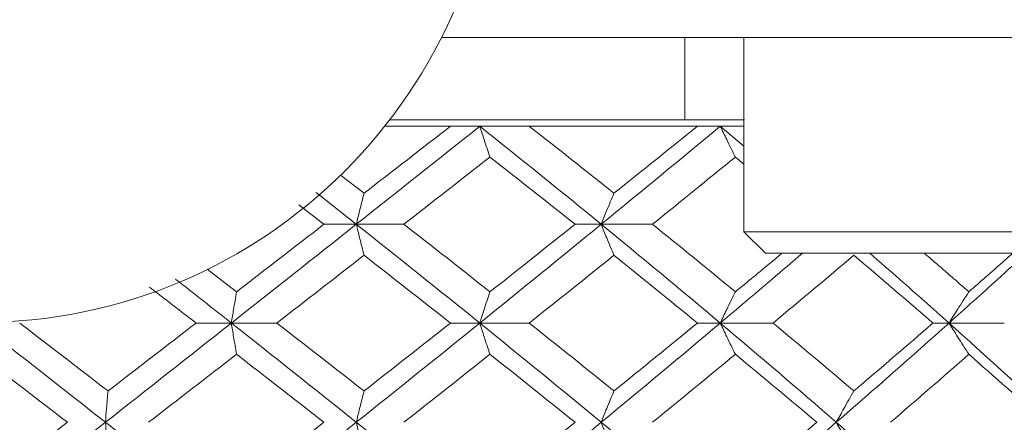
# Model space of a CAD drawing. Header units: inches. Extents: x 1.8 to 31.6, y 1.9 to 20.6.
# Tile 74 of 81: x 30.142 to 30.501, y 10.223 to 10.37. Entities that reach past the tile are written whole.
import ezdxf

# ---------------------------------------------------------------- set-up
doc = ezdxf.new("R2010")
doc.units = ezdxf.units.IN
doc.header["$MEASUREMENT"] = 0

msp = doc.modelspace()

# ---------------------------------------------------------------- linework, layer by layer
at = {"color": 7, "linetype": 'Continuous', "lineweight": 15}
for p, q in [((30.50413, 10.36355), (30.2955, 10.36355)), ((30.38441, 10.33355), (30.38441, 10.36355)), ((30.40591, 10.36355), (30.40591, 10.29268)), ((30.40617, 10.33355), (30.27667, 10.33355)), ((30.29881, 10.33114), (30.27479, 10.33114)), ((30.3095, 10.33114), (30.29881, 10.33114)), ((30.32758, 10.33114), (30.3095, 10.33114)), ((30.38894, 10.33114), (30.32758, 10.33114)), ((30.39729, 10.33114), (30.38894, 10.33114)), ((30.39729, 10.33114), (30.40591, 10.32393)), ((30.40591, 10.33114), (30.39729, 10.33114)), ((30.40281, 10.31992), (30.40591, 10.31737)), ((30.25868, 10.31331), (30.26725, 10.30671)), ((30.24976, 10.30698), (30.26444, 10.2954)), ((30.24342, 10.30251), (30.25263, 10.2954)), ((30.26444, 10.2954), (30.25263, 10.2954)), ((30.26444, 10.2954), (30.28181, 10.2954)), ((30.35384, 10.2954), (30.34431, 10.2954)), ((30.35384, 10.2954), (30.37256, 10.2954)), ((30.40591, 10.29268), (30.41379, 10.28481)), ((30.55552, 10.29268), (30.40591, 10.29268)), ((30.54764, 10.28481), (30.41379, 10.28481)), ((30.21003, 10.27898), (30.22072, 10.27075)), ((30.21884, 10.25937), (30.20596, 10.25937)), ((30.21884, 10.25937), (30.23543, 10.25937)), ((30.3095, 10.25937), (30.29881, 10.25937)), ((30.3095, 10.25937), (30.32758, 10.25937)), ((30.39729, 10.25937), (30.38894, 10.25937)), ((30.39729, 10.25937), (30.41656, 10.25937)), ((30.4808, 10.25937), (30.47494, 10.25937)), ((30.4808, 10.25937), (30.50098, 10.25937))]:
    msp.add_line(p, q, dxfattribs=at)
msp.add_circle((30.12672, 10.44855), 0.18898, dxfattribs=at)
for points in [[(30.3095, 10.33114), (30.29463, 10.31933), (30.2796, 10.3074), (30.26444, 10.2954)], [(30.29881, 10.33114), (30.28836, 10.32304), (30.27784, 10.3149), (30.26725, 10.30671)], [(30.3095, 10.33114), (30.32437, 10.31933), (30.33917, 10.3074), (30.35384, 10.2954)], [(30.32758, 10.33114), (30.33793, 10.32304), (30.34823, 10.3149), (30.35848, 10.30671)], [(30.39729, 10.33114), (30.38301, 10.31933), (30.36852, 10.3074), (30.35384, 10.2954)], [(30.38894, 10.33114), (30.37889, 10.32304), (30.36873, 10.3149), (30.35848, 10.30671)], [(30.31323, 10.31992), (30.30283, 10.31179), (30.29235, 10.30361), (30.28181, 10.2954)], [(30.31323, 10.31992), (30.32363, 10.31179), (30.334, 10.30361), (30.34431, 10.2954)], [(30.40281, 10.31992), (30.39282, 10.31179), (30.38274, 10.30361), (30.37256, 10.2954)], [(30.26444, 10.2954), (30.24935, 10.28346), (30.23413, 10.27143), (30.21884, 10.25937)], [(30.25263, 10.2954), (30.24204, 10.28722), (30.2314, 10.279), (30.22072, 10.27075)], [(30.26444, 10.2954), (30.27953, 10.28346), (30.29457, 10.27143), (30.3095, 10.25937)], [(30.28181, 10.2954), (30.29232, 10.28722), (30.3028, 10.279), (30.31323, 10.27075)], [(30.35384, 10.2954), (30.33923, 10.28346), (30.32443, 10.27143), (30.3095, 10.25937)], [(30.34431, 10.2954), (30.33403, 10.28722), (30.32366, 10.279), (30.31323, 10.27075)], [(30.35384, 10.2954), (30.36846, 10.28346), (30.38295, 10.27143), (30.39729, 10.25937)], [(30.37256, 10.2954), (30.38271, 10.28722), (30.3928, 10.279), (30.40281, 10.27075)], [(30.26725, 10.28407), (30.2567, 10.27586), (30.24609, 10.26762), (30.23543, 10.25937)], [(30.26725, 10.28407), (30.27781, 10.27586), (30.28833, 10.26762), (30.29881, 10.25937)], [(30.35848, 10.28407), (30.34826, 10.27586), (30.33796, 10.26762), (30.32758, 10.25937)], [(30.35848, 10.28407), (30.3687, 10.27586), (30.37886, 10.26762), (30.38894, 10.25937)], [(30.44605, 10.28407), (30.43633, 10.27586), (30.42649, 10.26762), (30.41656, 10.25937)], [(30.44605, 10.28407), (30.45577, 10.27586), (30.46541, 10.26762), (30.47494, 10.25937)], [(30.12672, 10.25937), (30.1421, 10.24733), (30.1575, 10.23525), (30.17287, 10.22317)], [(30.14157, 10.25937), (30.15232, 10.25112), (30.16307, 10.24286), (30.17381, 10.23459)], [(30.21884, 10.25937), (30.20357, 10.24733), (30.18824, 10.23525), (30.17287, 10.22317)], [(30.20596, 10.25937), (30.19527, 10.25112), (30.18455, 10.24286), (30.17381, 10.23459)], [(30.21884, 10.25937), (30.2341, 10.24733), (30.24931, 10.23525), (30.26444, 10.22317)], [(30.23543, 10.25937), (30.24607, 10.25112), (30.25668, 10.24286), (30.26725, 10.23459)], [(30.3095, 10.25937), (30.2946, 10.24733), (30.27957, 10.23525), (30.26444, 10.22317)], [(30.29881, 10.25937), (30.28835, 10.25112), (30.27782, 10.24286), (30.26725, 10.23459)], [(30.3095, 10.25937), (30.3244, 10.24733), (30.3392, 10.23525), (30.35384, 10.22317)], [(30.32758, 10.25937), (30.33794, 10.25112), (30.34824, 10.24286), (30.35848, 10.23459)], [(30.39729, 10.25937), (30.38299, 10.24733), (30.36849, 10.23525), (30.35384, 10.22317)], [(30.38894, 10.25937), (30.37887, 10.25112), (30.36871, 10.24286), (30.35848, 10.23459)], [(30.39729, 10.25937), (30.41159, 10.24733), (30.42573, 10.23525), (30.43966, 10.22317)], [(30.41656, 10.25937), (30.42648, 10.25112), (30.43631, 10.24286), (30.44605, 10.23459)], [(30.4808, 10.25937), (30.46732, 10.24733), (30.4536, 10.23525), (30.43966, 10.22317)], [(30.47494, 10.25937), (30.46542, 10.25112), (30.45579, 10.24286), (30.44605, 10.23459)], [(30.4808, 10.25937), (30.49428, 10.24733), (30.50754, 10.23525), (30.52055, 10.22317)], [(30.12672, 10.24797), (30.13747, 10.23971), (30.14823, 10.23144), (30.15898, 10.22317)], [(30.22072, 10.24797), (30.21005, 10.23971), (30.19934, 10.23144), (30.18862, 10.22317)], [(30.22072, 10.24797), (30.23138, 10.23971), (30.24203, 10.23144), (30.25263, 10.22317)], [(30.31323, 10.24797), (30.30282, 10.23971), (30.29234, 10.23144), (30.28181, 10.22317)], [(30.31323, 10.24797), (30.32365, 10.23971), (30.33401, 10.23144), (30.34431, 10.22317)], [(30.40281, 10.24797), (30.39281, 10.23971), (30.38272, 10.23144), (30.37256, 10.22317)], [(30.40281, 10.24797), (30.41281, 10.23971), (30.42272, 10.23144), (30.43255, 10.22317)], [(30.48803, 10.24797), (30.47861, 10.23971), (30.46907, 10.23144), (30.45943, 10.22317)], [(30.48803, 10.24797), (30.49745, 10.23971), (30.50677, 10.23144), (30.51597, 10.22317)], [(30.17287, 10.22317), (30.1575, 10.21109), (30.1421, 10.19901), (30.12672, 10.18695)], [(30.15898, 10.22317), (30.14823, 10.2149), (30.13747, 10.20662), (30.12672, 10.19836)], [(30.17287, 10.22317), (30.18823, 10.21109), (30.20357, 10.19901), (30.21884, 10.18695)], [(30.26444, 10.22317), (30.24932, 10.21109), (30.2341, 10.19901), (30.21884, 10.18695)], [(30.25263, 10.22317), (30.24203, 10.2149), (30.23138, 10.20662), (30.22072, 10.19836)], [(30.26444, 10.22317), (30.27956, 10.21109), (30.2946, 10.19901), (30.3095, 10.18695)], [(30.35384, 10.22317), (30.3392, 10.21109), (30.3244, 10.19901), (30.3095, 10.18695)], [(30.34431, 10.22317), (30.33401, 10.2149), (30.32365, 10.20662), (30.31323, 10.19836)], [(30.35384, 10.22317), (30.36849, 10.21109), (30.38298, 10.19901), (30.39729, 10.18695)], [(30.43966, 10.22317), (30.42573, 10.21109), (30.41159, 10.19901), (30.39729, 10.18695)], [(30.43255, 10.22317), (30.42273, 10.2149), (30.41281, 10.20662), (30.40281, 10.19836)], [(30.43966, 10.22317), (30.45359, 10.21109), (30.46732, 10.19901), (30.4808, 10.18695)], [(30.52055, 10.22317), (30.50755, 10.21109), (30.49429, 10.19901), (30.4808, 10.18695)], [(30.51597, 10.22317), (30.50677, 10.2149), (30.49745, 10.20662), (30.48803, 10.19836)]]:
    msp.add_open_spline(points, degree=3, dxfattribs=at)
for points, knots in [([(30.31323, 10.31992), (30.31287, 10.32097), (30.31252, 10.32202), (30.31216, 10.32308), (30.3118, 10.32414), (30.31145, 10.32521), (30.31109, 10.32628), (30.31056, 10.32789), (30.31003, 10.32951), (30.3095, 10.33114)], [0, 0, 0, 0, 0.0001359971, 0.0001359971, 0.0001359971, 0.0002719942, 0.0002719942, 0.0002719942, 0.0004758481, 0.0004758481, 0.0004758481, 0.0004758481]), ([(30.40281, 10.31992), (30.40228, 10.32097), (30.40175, 10.32202), (30.40122, 10.32308), (30.40069, 10.32414), (30.40016, 10.32521), (30.39964, 10.32628), (30.39885, 10.32789), (30.39807, 10.32951), (30.39729, 10.33114)], [0, 0, 0, 0, 0.0001359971, 0.0001359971, 0.0001359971, 0.0002719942, 0.0002719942, 0.0002719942, 0.0004758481, 0.0004758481, 0.0004758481, 0.0004758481]), ([(30.26725, 10.30671), (30.26698, 10.30566), (30.26671, 10.3046), (30.26644, 10.30353), (30.26618, 10.30247), (30.26591, 10.3014), (30.26564, 10.30032), (30.26524, 10.2987), (30.26484, 10.29706), (30.26444, 10.2954)], [0, 0, 0, 0, 0.0001359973, 0.0001359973, 0.0001359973, 0.0002719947, 0.0002719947, 0.0002719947, 0.0004770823, 0.0004770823, 0.0004770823, 0.0004770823]), ([(30.35848, 10.30671), (30.35803, 10.30566), (30.35759, 10.3046), (30.35715, 10.30353), (30.3567, 10.30247), (30.35626, 10.3014), (30.35582, 10.30032), (30.35516, 10.2987), (30.3545, 10.29706), (30.35384, 10.2954)], [0, 0, 0, 0, 0.0001359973, 0.0001359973, 0.0001359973, 0.0002719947, 0.0002719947, 0.0002719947, 0.0004770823, 0.0004770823, 0.0004770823, 0.0004770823]), ([(30.26725, 10.28407), (30.26698, 10.28513), (30.26671, 10.28619), (30.26644, 10.28726), (30.26618, 10.28832), (30.26591, 10.2894), (30.26564, 10.29048), (30.26524, 10.29211), (30.26484, 10.29375), (30.26444, 10.2954)], [0, 0, 0, 0, 0.0001359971, 0.0001359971, 0.0001359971, 0.0002719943, 0.0002719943, 0.0002719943, 0.00047754, 0.00047754, 0.00047754, 0.00047754]), ([(30.35848, 10.28407), (30.35803, 10.28513), (30.35759, 10.28619), (30.35715, 10.28726), (30.35671, 10.28832), (30.35627, 10.2894), (30.35583, 10.29048), (30.35516, 10.29211), (30.3545, 10.29375), (30.35384, 10.2954)], [0, 0, 0, 0, 0.0001359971, 0.0001359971, 0.0001359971, 0.0002719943, 0.0002719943, 0.0002719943, 0.00047754, 0.00047754, 0.00047754, 0.00047754]), ([(30.42726, 10.28481), (30.42355, 10.28163), (30.41365, 10.27316), (30.40358, 10.26467), (30.39729, 10.25937)], [0, 0, 0, 0, 0.3755668, 1, 1, 1, 1]), ([(30.4198, 10.28481), (30.41853, 10.28375), (30.4129, 10.27907), (30.40721, 10.27438), (30.40281, 10.27075)], [0, 0, 0, 0, 0.2271204, 1, 1, 1, 1]), ([(30.45186, 10.28481), (30.45554, 10.28163), (30.46532, 10.27316), (30.47485, 10.26467), (30.4808, 10.25937)], [0, 0, 0, 0, 0.375567, 1, 1, 1, 1]), ([(30.47179, 10.28481), (30.47304, 10.28375), (30.47851, 10.27907), (30.48388, 10.27438), (30.48803, 10.27075)], [0, 0, 0, 0, 0.22712, 1, 1, 1, 1]), ([(30.50894, 10.28481), (30.50547, 10.28163), (30.49622, 10.27316), (30.48673, 10.26467), (30.4808, 10.25937)], [0, 0, 0, 0, 0.375567, 1, 1, 1, 1]), ([(30.50401, 10.28481), (30.50282, 10.28375), (30.49754, 10.27907), (30.49218, 10.27438), (30.48803, 10.27075)], [0, 0, 0, 0, 0.22712, 1, 1, 1, 1]), ([(30.18896, 10.27245), (30.18991, 10.27172), (30.19559, 10.26736), (30.20125, 10.263), (30.20596, 10.25937)], [0, 0, 0, 0, 0.167941, 1, 1, 1, 1]), ([(30.1985, 10.27536), (30.19854, 10.27533), (30.20535, 10.27001), (30.21211, 10.26467), (30.21884, 10.25937)], [0, 0, 0, 0, 0.006102, 1, 1, 1, 1]), ([(30.22072, 10.27075), (30.22053, 10.26969), (30.22036, 10.26863), (30.22018, 10.26756), (30.22, 10.26649), (30.21982, 10.26541), (30.21964, 10.26433), (30.21937, 10.26269), (30.2191, 10.26104), (30.21884, 10.25937)], [0, 0, 0, 0, 0.0001359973, 0.0001359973, 0.0001359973, 0.0002719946, 0.0002719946, 0.0002719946, 0.0004783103, 0.0004783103, 0.0004783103, 0.0004783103]), ([(30.31323, 10.27075), (30.31288, 10.26969), (30.31252, 10.26863), (30.31216, 10.26756), (30.31181, 10.26649), (30.31145, 10.26541), (30.3111, 10.26433), (30.31057, 10.26269), (30.31003, 10.26104), (30.3095, 10.25937)], [0, 0, 0, 0, 0.0001359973, 0.0001359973, 0.0001359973, 0.0002719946, 0.0002719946, 0.0002719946, 0.0004783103, 0.0004783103, 0.0004783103, 0.0004783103]), ([(30.40281, 10.27075), (30.40228, 10.26969), (30.40175, 10.26863), (30.40123, 10.26756), (30.4007, 10.26649), (30.40018, 10.26541), (30.39965, 10.26433), (30.39886, 10.26269), (30.39807, 10.26104), (30.39729, 10.25937)], [0, 0, 0, 0, 0.0001359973, 0.0001359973, 0.0001359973, 0.0002719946, 0.0002719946, 0.0002719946, 0.0004783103, 0.0004783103, 0.0004783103, 0.0004783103]), ([(30.48803, 10.27075), (30.48734, 10.26969), (30.48665, 10.26863), (30.48596, 10.26756), (30.48527, 10.26649), (30.48459, 10.26541), (30.4839, 10.26433), (30.48286, 10.26269), (30.48183, 10.26104), (30.4808, 10.25937)], [0, 0, 0, 0, 0.0001359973, 0.0001359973, 0.0001359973, 0.0002719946, 0.0002719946, 0.0002719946, 0.0004783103, 0.0004783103, 0.0004783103, 0.0004783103]), ([(30.22072, 10.24797), (30.22054, 10.24903), (30.22036, 10.25009), (30.22018, 10.25116), (30.22, 10.25224), (30.21982, 10.25331), (30.21964, 10.25439), (30.21937, 10.25604), (30.2191, 10.2577), (30.21884, 10.25937)], [0, 0, 0, 0, 0.0001359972, 0.0001359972, 0.0001359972, 0.0002719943, 0.0002719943, 0.0002719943, 0.0004785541, 0.0004785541, 0.0004785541, 0.0004785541]), ([(30.31323, 10.24797), (30.31288, 10.24903), (30.31252, 10.25009), (30.31216, 10.25116), (30.31181, 10.25224), (30.31146, 10.25331), (30.3111, 10.25439), (30.31057, 10.25604), (30.31003, 10.2577), (30.3095, 10.25937)], [0, 0, 0, 0, 0.0001359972, 0.0001359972, 0.0001359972, 0.0002719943, 0.0002719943, 0.0002719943, 0.0004785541, 0.0004785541, 0.0004785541, 0.0004785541]), ([(30.40281, 10.24797), (30.40228, 10.24903), (30.40175, 10.25009), (30.40123, 10.25116), (30.4007, 10.25224), (30.40018, 10.25331), (30.39966, 10.25439), (30.39886, 10.25604), (30.39807, 10.2577), (30.39729, 10.25937)], [0, 0, 0, 0, 0.0001359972, 0.0001359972, 0.0001359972, 0.0002719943, 0.0002719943, 0.0002719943, 0.0004785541, 0.0004785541, 0.0004785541, 0.0004785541]), ([(30.48803, 10.24797), (30.48734, 10.24903), (30.48665, 10.25009), (30.48596, 10.25116), (30.48527, 10.25224), (30.48459, 10.25331), (30.4839, 10.25439), (30.48287, 10.25604), (30.48183, 10.2577), (30.4808, 10.25937)], [0, 0, 0, 0, 0.0001359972, 0.0001359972, 0.0001359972, 0.0002719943, 0.0002719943, 0.0002719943, 0.0004785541, 0.0004785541, 0.0004785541, 0.0004785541]), ([(30.17381, 10.23459), (30.17372, 10.23353), (30.17363, 10.23246), (30.17354, 10.23139), (30.17345, 10.23032), (30.17336, 10.22924), (30.17327, 10.22815), (30.17314, 10.22651), (30.173, 10.22484), (30.17287, 10.22317)], [0, 0, 0, 0, 0.0001359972, 0.0001359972, 0.0001359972, 0.0002719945, 0.0002719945, 0.0002719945, 0.0004788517, 0.0004788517, 0.0004788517, 0.0004788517]), ([(30.26725, 10.23459), (30.26698, 10.23353), (30.26671, 10.23246), (30.26645, 10.23139), (30.26618, 10.23032), (30.26591, 10.22924), (30.26565, 10.22815), (30.26524, 10.22651), (30.26484, 10.22484), (30.26444, 10.22317)], [0, 0, 0, 0, 0.0001359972, 0.0001359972, 0.0001359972, 0.0002719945, 0.0002719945, 0.0002719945, 0.0004788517, 0.0004788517, 0.0004788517, 0.0004788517]), ([(30.35848, 10.23459), (30.35803, 10.23353), (30.35759, 10.23246), (30.35715, 10.23139), (30.35671, 10.23032), (30.35627, 10.22924), (30.35583, 10.22815), (30.35517, 10.22651), (30.3545, 10.22484), (30.35384, 10.22317)], [0, 0, 0, 0, 0.0001359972, 0.0001359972, 0.0001359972, 0.0002719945, 0.0002719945, 0.0002719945, 0.0004788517, 0.0004788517, 0.0004788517, 0.0004788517]), ([(30.44605, 10.23459), (30.44544, 10.23353), (30.44483, 10.23246), (30.44422, 10.23139), (30.44361, 10.23032), (30.44301, 10.22924), (30.4424, 10.22815), (30.44149, 10.22651), (30.44057, 10.22484), (30.43966, 10.22317)], [0, 0, 0, 0, 0.0001359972, 0.0001359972, 0.0001359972, 0.0002719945, 0.0002719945, 0.0002719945, 0.0004788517, 0.0004788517, 0.0004788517, 0.0004788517]), ([(30.17381, 10.21175), (30.17372, 10.21281), (30.17363, 10.21388), (30.17354, 10.21495), (30.17345, 10.21602), (30.17336, 10.2171), (30.17327, 10.21818), (30.17314, 10.21983), (30.173, 10.22149), (30.17287, 10.22317)], [0, 0, 0, 0, 0.0001359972, 0.0001359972, 0.0001359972, 0.0002719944, 0.0002719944, 0.0002719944, 0.0004788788, 0.0004788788, 0.0004788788, 0.0004788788]), ([(30.26725, 10.21175), (30.26698, 10.21281), (30.26671, 10.21388), (30.26645, 10.21495), (30.26618, 10.21602), (30.26591, 10.2171), (30.26565, 10.21818), (30.26524, 10.21983), (30.26484, 10.22149), (30.26444, 10.22317)], [0, 0, 0, 0, 0.0001359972, 0.0001359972, 0.0001359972, 0.0002719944, 0.0002719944, 0.0002719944, 0.0004788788, 0.0004788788, 0.0004788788, 0.0004788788]), ([(30.35848, 10.21175), (30.35803, 10.21281), (30.35759, 10.21388), (30.35715, 10.21495), (30.35671, 10.21602), (30.35627, 10.2171), (30.35583, 10.21818), (30.35517, 10.21983), (30.3545, 10.22149), (30.35384, 10.22317)], [0, 0, 0, 0, 0.0001359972, 0.0001359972, 0.0001359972, 0.0002719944, 0.0002719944, 0.0002719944, 0.0004788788, 0.0004788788, 0.0004788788, 0.0004788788]), ([(30.44605, 10.21175), (30.44544, 10.21281), (30.44483, 10.21388), (30.44422, 10.21495), (30.44361, 10.21602), (30.44301, 10.2171), (30.4424, 10.21818), (30.44149, 10.21983), (30.44057, 10.22149), (30.43966, 10.22317)], [0, 0, 0, 0, 0.0001359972, 0.0001359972, 0.0001359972, 0.0002719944, 0.0002719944, 0.0002719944, 0.0004788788, 0.0004788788, 0.0004788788, 0.0004788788])]:
    msp.add_open_spline(points, degree=3, knots=knots, dxfattribs=at)

doc.saveas('drawing.dxf')
